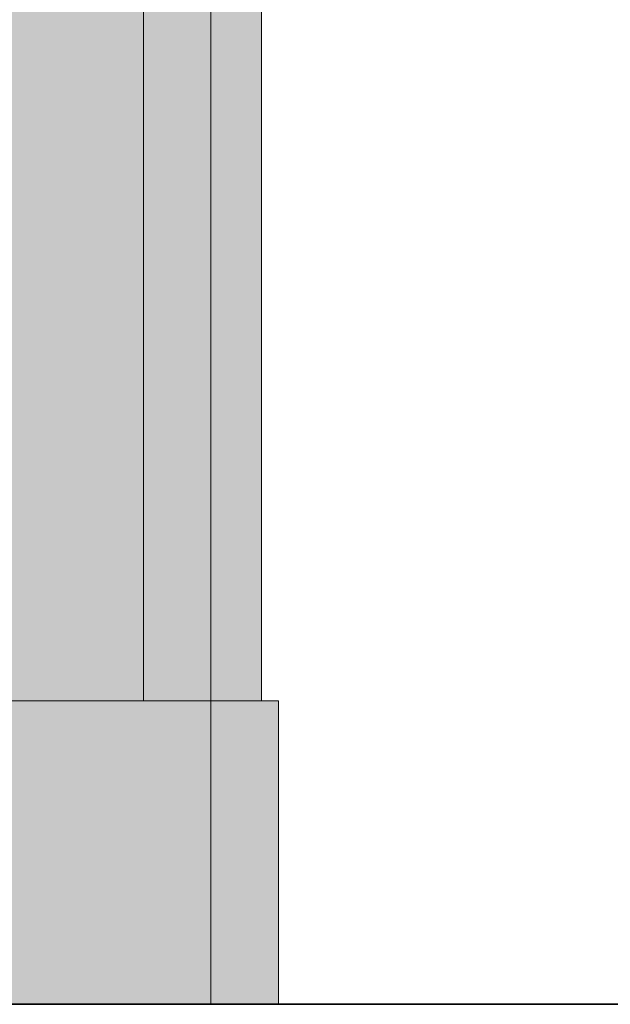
# Model space of a CAD drawing. Extents: x -132 to 668, y -61 to 533.
# Tile 93 of 256: x 74.881 to 75.231, y 441.635 to 442.219. Entities that reach past the tile are written whole.
import ezdxf

# ---------------------------------------------------------------- set-up
doc = ezdxf.new("R2010")
doc.units = 0
doc.layers.get('0').update_dxf_attribs({"lineweight": 5})
doc.layers.add('A_Aussenwand-A07AMLQU1N', color=3, linetype='Continuous', lineweight=35, true_color=0x00ff00)
doc.layers.add('A_Geschossdecke-A07AMLQV1N', color=7, linetype='Continuous', lineweight=35, true_color=0x008080)
doc.layers.add('TECE-Modul', color=7, linetype='Continuous', lineweight=5)
doc.layers.add('TECE-Modul-Shading', color=7, linetype='Continuous', lineweight=5)

# ---------------------------------------------------------------- blocks, each defined once
blk = doc.blocks.new('3D-Ansicht-A07AMLNC1N', base_point=(61.78343, 423.95307))
at = {"layer": 'TECE-Modul-Shading', "color": 7, "true_color": 0xfefefe}
for points in [[(74.96764, 449.58954), (74.96764, 441.8154), (74.96449, 449.5896), (74.95398, 442.83542)], [(74.95855, 449.58572), (74.95398, 446.71542), (74.96178, 449.58566), (74.96178, 441.8154)], [(74.96178, 449.52267), (74.96178, 441.8154), (74.95845, 449.52264), (74.95398, 446.71542)], [(74.96437, 449.51877), (74.95398, 442.83542), (74.96764, 449.5188), (74.96764, 441.8154)], [(74.96764, 447.58002), (74.96764, 441.8154), (74.96136, 447.58014), (74.95398, 442.83542)], [(74.95534, 447.57126), (74.95398, 446.71542), (74.96178, 447.57111), (74.96178, 441.8154)], [(74.96178, 447.42697), (74.96178, 441.8154), (74.95511, 447.42673), (74.95398, 446.71542)], [(74.96111, 447.41791), (74.95398, 442.83542), (74.96764, 447.41815), (74.96764, 441.8154)], [(74.96764, 446.79968), (74.96764, 441.8154), (74.96014, 446.79987), (74.95398, 442.83542)], [(74.95409, 446.79095), (74.95398, 446.71542), (74.96178, 446.79077), (74.96178, 441.8154)], [(74.95398, 441.8154), (74.96178, 441.8154), (74.95398, 446.71542)], [(74.95398, 441.8154), (74.95398, 446.71542), (74.96178, 441.8154)], [(74.95398, 441.8154), (74.96178, 441.8154), (74.95398, 446.71542)], [(74.95398, 441.8154), (74.95398, 446.71542), (74.96178, 441.8154)], [(74.95398, 441.8154), (74.96178, 441.8154), (74.95398, 446.71542)], [(74.96178, 441.8154), (74.95398, 441.8154), (74.95409, 446.64636), (74.95398, 446.64636)], [(74.96178, 446.64664), (74.96178, 441.8154), (74.95409, 446.64636)], [(74.95989, 446.63754), (74.95398, 442.83542), (74.96764, 446.63782), (74.96764, 441.8154)], [(74.95398, 441.8154), (74.95398, 442.83542), (74.96764, 441.8154)], [(74.95398, 441.8154), (74.96764, 441.8154), (74.95398, 442.83542)], [(74.95398, 441.8154), (74.95398, 442.83542), (74.96764, 441.8154)], [(74.95398, 441.8154), (74.96764, 441.8154), (74.95398, 442.83542)], [(74.95398, 441.8154), (74.95398, 442.83542), (74.96764, 441.8154)], [(74.95398, 441.8154), (74.96764, 441.8154), (74.95398, 442.83542)]]:
    blk.add_solid(points, dxfattribs=at)
at = {"layer": 'TECE-Modul-Shading', "color": 7, "true_color": 0xf9f9f9}
for points in [[(74.97805, 449.58914), (74.96764, 441.8154), (74.96764, 449.58954)], [(74.98077, 449.58902), (74.98077, 441.8154), (74.97805, 449.58914), (74.96764, 441.8154)], [(74.96178, 449.58566), (74.96178, 441.8154), (74.96333, 449.5856), (74.96928, 441.8154)], [(74.96333, 449.5856), (74.96928, 441.8154), (74.96928, 449.58539)], [(74.96928, 449.52298), (74.96928, 441.8154), (74.96768, 449.52292), (74.96178, 441.8154)], [(74.96768, 449.52292), (74.96178, 441.8154), (74.96178, 449.52267)], [(74.96764, 449.5188), (74.96764, 441.8154), (74.97044, 449.51892), (74.98077, 441.8154)], [(74.97044, 449.51892), (74.98077, 441.8154), (74.98077, 449.51935)], [(74.97536, 447.57935), (74.96764, 441.8154), (74.96764, 447.58002)], [(74.98077, 447.57889), (74.98077, 441.8154), (74.97536, 447.57935), (74.96764, 441.8154)], [(74.96178, 447.57111), (74.96178, 441.8154), (74.96487, 447.57083), (74.96928, 441.8154)], [(74.96487, 447.57083), (74.96928, 441.8154), (74.96928, 447.57047)], [(74.96928, 447.4277), (74.96928, 441.8154), (74.96608, 447.4274), (74.96178, 441.8154)], [(74.96608, 447.4274), (74.96178, 441.8154), (74.96178, 447.42697)], [(74.96764, 447.41815), (74.96764, 441.8154), (74.97326, 447.4187), (74.98077, 441.8154)], [(74.97326, 447.4187), (74.98077, 441.8154), (74.98077, 447.41943)], [(74.97431, 446.79913), (74.96764, 441.8154), (74.96764, 446.79968)], [(74.98077, 446.79858), (74.98077, 441.8154), (74.97431, 446.79913), (74.96764, 441.8154)], [(74.96178, 446.79077), (74.96178, 441.8154), (74.96548, 446.79047), (74.96928, 441.8154)], [(74.96548, 446.79047), (74.96928, 441.8154), (74.96928, 446.79016)], [(74.96928, 446.64737), (74.96928, 441.8154), (74.96548, 446.647), (74.96178, 441.8154)], [(74.96548, 446.647), (74.96178, 441.8154), (74.96178, 446.64664)], [(74.96764, 446.63782), (74.96764, 441.8154), (74.9743, 446.63849), (74.98077, 441.8154)], [(74.9743, 446.63849), (74.98077, 441.8154), (74.98077, 446.6391)]]:
    blk.add_solid(points, dxfattribs=at)
at = {"layer": 'TECE-Modul-Shading', "color": 7, "true_color": 0xefefef}
for points in [[(74.99036, 449.58835), (74.98077, 441.8154), (74.98077, 449.58902)], [(74.99287, 449.58817), (74.99287, 441.8154), (74.99036, 449.58835), (74.98077, 441.8154)], [(74.96928, 449.58539), (74.96928, 441.8154), (74.97072, 449.58527), (74.9762, 441.8154)], [(74.97072, 449.58527), (74.9762, 441.8154), (74.9762, 449.5849)], [(74.9762, 449.52347), (74.9762, 441.8154), (74.97472, 449.52338), (74.96928, 441.8154)], [(74.97472, 449.52338), (74.96928, 441.8154), (74.96928, 449.52298)], [(74.98077, 449.51935), (74.98077, 441.8154), (74.98335, 449.51953), (74.99287, 441.8154)], [(74.98335, 449.51953), (74.99287, 441.8154), (74.99287, 449.5202)], [(74.98788, 447.57779), (74.98077, 441.8154), (74.98077, 447.57889)], [(74.99287, 447.57703), (74.99287, 441.8154), (74.98788, 447.57779), (74.98077, 441.8154)], [(74.96928, 447.57047), (74.96928, 441.8154), (74.97214, 447.57004), (74.9762, 441.8154)], [(74.97214, 447.57004), (74.9762, 441.8154), (74.9762, 447.5694)], [(74.9762, 447.42886), (74.9762, 441.8154), (74.97324, 447.42838), (74.96928, 441.8154)], [(74.97324, 447.42838), (74.96928, 441.8154), (74.96928, 447.4277)], [(74.98077, 447.41943), (74.98077, 441.8154), (74.98595, 447.42032), (74.99287, 441.8154)], [(74.98595, 447.42032), (74.99287, 441.8154), (74.99287, 447.42148)], [(74.98692, 446.79764), (74.98077, 441.8154), (74.98077, 446.79858)], [(74.99287, 446.79672), (74.99287, 441.8154), (74.98692, 446.79764), (74.98077, 441.8154)], [(74.96928, 446.79016), (74.96928, 441.8154), (74.97269, 446.78961), (74.9762, 441.8154)], [(74.97269, 446.78961), (74.9762, 441.8154), (74.9762, 446.78909)], [(74.9762, 446.64853), (74.9762, 441.8154), (74.97269, 446.64795), (74.96928, 441.8154)], [(74.97269, 446.64795), (74.96928, 441.8154), (74.96928, 446.64737)], [(74.98077, 446.6391), (74.98077, 441.8154), (74.98691, 446.64014), (74.99287, 441.8154)], [(74.98691, 446.64014), (74.99287, 441.8154), (74.99287, 446.64114)]]:
    blk.add_solid(points, dxfattribs=at)
at = {"layer": 'TECE-Modul-Shading', "color": 254, "true_color": 0xe2e2e2}
for points in [[(75.00128, 449.58728), (74.99287, 441.8154), (74.99287, 449.58817)], [(74.9762, 449.5849), (74.9762, 441.8154), (74.97746, 449.58475), (74.98226, 441.8154)], [(74.97746, 449.58475), (74.98226, 441.8154), (74.98226, 449.58423)], [(75.00347, 449.58704), (75.00347, 441.8154), (75.00128, 449.58728), (74.99287, 441.8154)], [(74.98226, 449.52414), (74.98226, 441.8154), (74.98096, 449.52399), (74.9762, 441.8154)], [(74.98096, 449.52399), (74.9762, 441.8154), (74.9762, 449.52347)], [(74.99287, 449.5202), (74.99287, 441.8154), (74.99513, 449.52045), (75.00347, 441.8154)], [(74.99513, 449.52045), (75.00347, 441.8154), (75.00347, 449.52133)], [(74.9991, 447.57553), (74.99287, 441.8154), (74.99287, 447.57703)], [(75.00347, 447.57449), (75.00347, 441.8154), (74.9991, 447.57553), (74.99287, 441.8154)], [(74.9762, 447.5694), (74.9762, 441.8154), (74.97871, 447.56882), (74.98226, 441.8154)], [(74.97871, 447.56882), (74.98226, 441.8154), (74.98226, 447.56796)], [(74.98226, 447.43042), (74.98226, 441.8154), (74.97968, 447.42975), (74.9762, 441.8154)], [(74.97968, 447.42975), (74.9762, 441.8154), (74.9762, 447.42886)], [(74.99287, 447.42148), (74.99287, 441.8154), (74.99741, 447.42261), (75.00347, 441.8154)], [(74.99741, 447.42261), (75.00347, 441.8154), (75.00347, 447.42416)], [(74.99826, 446.79541), (74.99287, 441.8154), (74.99287, 446.79672)], [(75.00347, 446.79416), (75.00347, 441.8154), (74.99826, 446.79541), (74.99287, 441.8154)], [(74.9762, 446.78909), (74.9762, 441.8154), (74.97919, 446.78836), (74.98226, 441.8154)], [(74.97919, 446.78836), (74.98226, 441.8154), (74.98226, 446.78763)], [(74.98226, 446.65009), (74.98226, 441.8154), (74.97919, 446.64929), (74.9762, 441.8154)], [(74.97919, 446.64929), (74.9762, 441.8154), (74.9762, 446.64853)], [(74.99287, 446.64114), (74.99287, 441.8154), (74.99825, 446.64252), (75.00347, 441.8154)], [(74.99825, 446.64252), (75.00347, 441.8154), (75.00347, 446.64383)]]:
    blk.add_solid(points, dxfattribs=at)
at = {"layer": 'TECE-Modul-Shading', "color": 254, "true_color": 0xd0d0d0}
for points in [[(74.98226, 449.58423), (74.98226, 441.8154), (74.98329, 449.58408), (74.98724, 441.8154)], [(74.98329, 449.58408), (74.98724, 441.8154), (74.98724, 449.58344)], [(75.01038, 449.58591), (75.00347, 441.8154), (75.00347, 449.58704)], [(75.01218, 449.58563), (75.01218, 441.8154), (75.01038, 449.58591), (75.00347, 441.8154)], [(74.98724, 449.52493), (74.98724, 441.8154), (74.98618, 449.52475), (74.98226, 441.8154)], [(74.98618, 449.52475), (74.98226, 441.8154), (74.98226, 449.52414)], [(75.00347, 449.52133), (75.00347, 441.8154), (75.00533, 449.52164), (75.01218, 441.8154)], [(75.00533, 449.52164), (75.01218, 441.8154), (75.01218, 449.52274)], [(75.00859, 447.57263), (75.00347, 441.8154), (75.00347, 447.57449)], [(74.98226, 447.56796), (74.98226, 441.8154), (74.98431, 447.5672), (74.98724, 441.8154)], [(75.01218, 447.57135), (75.01218, 441.8154), (75.00859, 447.57263), (75.00347, 441.8154)], [(74.98431, 447.5672), (74.98724, 441.8154), (74.98724, 447.56616)], [(74.98724, 447.43225), (74.98724, 441.8154), (74.98512, 447.43146), (74.98226, 441.8154)], [(74.98512, 447.43146), (74.98226, 441.8154), (74.98226, 447.43042)], [(75.00347, 447.42416), (75.00347, 441.8154), (75.00719, 447.42557), (75.01218, 441.8154)], [(75.00719, 447.42557), (75.01218, 441.8154), (75.01218, 447.42743)], [(75.0079, 446.79257), (75.00347, 441.8154), (75.00347, 446.79416)], [(75.01218, 446.79102), (75.01218, 441.8154), (75.0079, 446.79257), (75.00347, 441.8154)], [(74.98226, 446.78763), (74.98226, 441.8154), (74.98471, 446.78674), (74.98724, 441.8154)], [(74.98471, 446.78674), (74.98724, 441.8154), (74.98724, 446.78583)], [(74.98724, 446.65195), (74.98724, 441.8154), (74.98472, 446.651), (74.98226, 441.8154)], [(74.98472, 446.651), (74.98226, 441.8154), (74.98226, 446.65009)], [(75.00347, 446.64383), (75.00347, 441.8154), (75.00789, 446.64548), (75.01218, 441.8154)], [(75.00789, 446.64548), (75.01218, 441.8154), (75.01218, 446.64709)]]:
    blk.add_solid(points, dxfattribs=at)
at = {"layer": 'TECE-Modul-Shading', "color": 9, "true_color": 0xbbbbbb}
for points in [[(74.98724, 449.58344), (74.98724, 441.8154), (74.988, 449.58325), (74.99093, 441.8154)], [(74.988, 449.58325), (74.99093, 441.8154), (74.99093, 449.58252)], [(75.01731, 449.58438), (75.01218, 441.8154), (75.01218, 449.58563)], [(75.01865, 449.58405), (75.01865, 441.8154), (75.01731, 449.58438), (75.01218, 441.8154)], [(74.99093, 449.52585), (74.99093, 441.8154), (74.99014, 449.52563), (74.98724, 441.8154)], [(74.99014, 449.52563), (74.98724, 441.8154), (74.98724, 449.52493)], [(75.01356, 449.52307), (75.01865, 441.8154), (75.01865, 449.52432)], [(75.01218, 449.52274), (75.01218, 441.8154), (75.01356, 449.52307), (75.01865, 441.8154)], [(75.01598, 447.56924), (75.01218, 441.8154), (75.01218, 447.57135)], [(75.01865, 447.56775), (75.01865, 441.8154), (75.01598, 447.56924), (75.01218, 441.8154)], [(74.98724, 447.56616), (74.98724, 441.8154), (74.98876, 447.56531), (74.99093, 441.8154)], [(74.98876, 447.56531), (74.99093, 441.8154), (74.99093, 447.56409)], [(74.99093, 447.43439), (74.99093, 441.8154), (74.98936, 447.43347), (74.98724, 441.8154)], [(74.98936, 447.43347), (74.98724, 441.8154), (74.98724, 447.43225)], [(75.01218, 447.42743), (75.01218, 441.8154), (75.01495, 447.42899), (75.01865, 441.8154)], [(75.01495, 447.42899), (75.01865, 441.8154), (75.01865, 447.43112)], [(74.98724, 446.78583), (74.98724, 441.8154), (74.98906, 446.78482), (74.99093, 441.8154)], [(75.01546, 446.78922), (75.01218, 441.8154), (75.01218, 446.79102)], [(75.01865, 446.78741), (75.01865, 441.8154), (75.01546, 446.78922), (75.01218, 441.8154)], [(74.98906, 446.78482), (74.99093, 441.8154), (74.99093, 446.78378)], [(74.99093, 446.65405), (74.99093, 441.8154), (74.98906, 446.65298), (74.98724, 441.8154)], [(74.98906, 446.65298), (74.98724, 441.8154), (74.98724, 446.65195)], [(75.01218, 446.64709), (75.01218, 441.8154), (75.01546, 446.64896), (75.01865, 441.8154)], [(75.01546, 446.64896), (75.01865, 441.8154), (75.01865, 446.65079)]]:
    blk.add_solid(points, dxfattribs=at)
at = {"layer": 'TECE-Modul-Shading', "color": 253, "true_color": 0xa4a4a4}
for points in [[(74.99093, 449.58252), (74.99093, 441.8154), (74.9914, 449.58234), (74.99321, 441.8154)], [(74.9914, 449.58234), (74.99321, 441.8154), (74.99321, 449.58154)], [(75.0218, 449.58267), (75.01865, 441.8154), (75.01865, 449.58405)], [(75.02263, 449.58231), (75.02263, 441.8154), (75.0218, 449.58267), (75.01865, 441.8154)], [(74.99321, 449.52682), (74.99321, 441.8154), (74.99272, 449.52661), (74.99093, 441.8154)], [(74.99272, 449.52661), (74.99093, 441.8154), (74.99093, 449.52585)], [(75.01865, 449.52432), (75.01865, 441.8154), (75.0195, 449.52469), (75.02263, 441.8154)], [(75.0195, 449.52469), (75.02263, 441.8154), (75.02263, 449.52606)], [(74.99093, 447.56409), (74.99093, 441.8154), (74.99187, 447.56317), (74.99321, 441.8154)], [(74.99187, 447.56317), (74.99321, 441.8154), (74.99321, 447.56186)], [(75.02099, 447.56543), (75.01865, 441.8154), (75.01865, 447.56775)], [(75.02263, 447.56381), (75.02263, 441.8154), (75.02099, 447.56543), (75.01865, 441.8154)], [(74.99321, 447.43665), (74.99321, 441.8154), (74.99224, 447.43567), (74.99093, 441.8154)], [(74.99224, 447.43567), (74.99093, 441.8154), (74.99093, 447.43439)], [(75.02035, 447.4328), (75.02263, 441.8154), (75.02263, 447.43509)], [(75.01865, 447.43112), (75.01865, 441.8154), (75.02035, 447.4328), (75.02263, 441.8154)], [(75.02067, 446.78543), (75.01865, 441.8154), (75.01865, 446.78741)], [(74.99093, 446.78378), (74.99093, 441.8154), (74.99206, 446.78268), (74.99321, 441.8154)], [(74.99206, 446.78268), (74.99321, 441.8154), (74.99321, 446.78152)], [(75.02263, 446.78351), (75.02263, 441.8154), (75.02067, 446.78543), (75.01865, 441.8154)], [(74.99321, 446.65634), (74.99321, 441.8154), (74.99206, 446.65518), (74.99093, 441.8154)], [(74.99206, 446.65518), (74.99093, 441.8154), (74.99093, 446.65405)], [(75.01865, 446.65079), (75.01865, 441.8154), (75.02067, 446.6528), (75.02263, 441.8154)], [(75.02067, 446.6528), (75.02263, 441.8154), (75.02263, 446.65475)]]:
    blk.add_solid(points, dxfattribs=at)
at = {"layer": 'TECE-Modul-Shading', "color": 252, "true_color": 0x8b8b8b}
for points in [[(75.02294, 449.58188), (75.02398, 442.83542), (75.02263, 449.58231), (75.02263, 441.8154)], [(74.99321, 449.58154), (74.99321, 441.8154), (74.99353, 449.58112), (74.99398, 446.71542)], [(74.99354, 449.52725), (74.99398, 446.71542), (74.99321, 449.52682), (74.99321, 441.8154)], [(75.02263, 449.52606), (75.02263, 441.8154), (75.02295, 449.52649), (75.02398, 442.83542)], [(75.02325, 447.56192), (75.02398, 442.83542), (75.02263, 447.56381), (75.02263, 441.8154)], [(74.99321, 447.56186), (74.99321, 441.8154), (74.99384, 447.55991), (74.99398, 446.71542)], [(74.99387, 447.43866), (74.99398, 446.71542), (74.99321, 447.43665), (74.99321, 441.8154)], [(75.02263, 447.43509), (75.02263, 441.8154), (75.02327, 447.43704), (75.02398, 442.83542)], [(74.99321, 446.78152), (74.99321, 441.8154), (74.99397, 446.77921), (74.99398, 446.71542)], [(75.02338, 446.78125), (75.02398, 442.83542), (75.02263, 446.78351), (75.02263, 441.8154)], [(74.99398, 441.8154), (74.99398, 446.71542), (74.99321, 441.8154)], [(74.99398, 441.8154), (74.99321, 441.8154), (74.99398, 446.71542)], [(74.99398, 441.8154), (74.99398, 446.71542), (74.99321, 441.8154)], [(74.99398, 441.8154), (74.99321, 441.8154), (74.99398, 446.71542)], [(74.99398, 441.8154), (74.99398, 446.71542), (74.99321, 441.8154)], [(74.99398, 446.65869), (74.99398, 441.8154), (74.99397, 446.65866), (74.99321, 441.8154)], [(74.99397, 446.65866), (74.99321, 441.8154), (74.99321, 446.65634)], [(75.02263, 446.65475), (75.02263, 441.8154), (75.02339, 446.6571), (75.02398, 442.83542)], [(75.02398, 441.8154), (75.02263, 441.8154), (75.02398, 442.83542)], [(75.02398, 441.8154), (75.02398, 442.83542), (75.02263, 441.8154)], [(75.02398, 441.8154), (75.02263, 441.8154), (75.02398, 442.83542)], [(75.02398, 441.8154), (75.02398, 442.83542), (75.02263, 441.8154)], [(75.02398, 441.8154), (75.02263, 441.8154), (75.02398, 442.83542)], [(75.02398, 441.8154), (75.02398, 442.83542), (75.02263, 441.8154)]]:
    blk.add_solid(points, dxfattribs=at)
at = {"layer": 'TECE-Modul-Shading', "color": 7, "true_color": 0xffffff}
for points in [[(74.35398, 441.8154), (74.95398, 446.71542), (74.35398, 446.71542)], [(74.95398, 441.8154), (74.95398, 446.71542), (74.35398, 441.8154)], [(74.35398, 441.8154), (74.35398, 446.71542), (74.95398, 441.8154)], [(74.95398, 441.8154), (74.35398, 446.71542), (74.95398, 446.71542)], [(74.35398, 441.8154), (74.95398, 446.71542), (74.35398, 446.71542)], [(74.95398, 441.8154), (74.95398, 446.71542), (74.35398, 441.8154)], [(74.95398, 441.8154), (74.74398, 442.83542), (74.95398, 446.71542)], [(74.74398, 442.83542), (74.95398, 441.8154), (74.95398, 446.71542)], [(74.95398, 446.64636), (74.95398, 441.8154), (74.95024, 446.64633), (74.74398, 442.83542)], [(74.35398, 441.8154), (74.35398, 442.83542), (74.95398, 441.8154)], [(74.95398, 441.8154), (74.35398, 442.83542), (74.95398, 442.83542)], [(74.95398, 441.8154), (74.95398, 442.83542), (74.35398, 441.8154)], [(74.35398, 441.8154), (74.95398, 442.83542), (74.35398, 442.83542)], [(74.35398, 441.8154), (74.35398, 442.83542), (74.95398, 441.8154)], [(74.95398, 441.8154), (74.35398, 442.83542), (74.95398, 442.83542)], [(74.74398, 441.8154), (74.74398, 442.83542), (74.95398, 441.8154)], [(74.74398, 441.8154), (74.95398, 442.83542), (74.74398, 442.83542)], [(74.95398, 441.8154), (74.95398, 442.83542), (74.74398, 441.8154)], [(74.74398, 441.8154), (74.74398, 442.83542), (74.95398, 441.8154)], [(74.95398, 441.8154), (74.74398, 442.83542), (74.95398, 442.83542)], [(74.74398, 441.8154), (74.95398, 441.8154), (74.74398, 442.83542)], [(74.74398, 441.8154), (74.74398, 442.83542), (74.95398, 441.8154)], [(74.74398, 441.8154), (74.95398, 442.83542), (74.74398, 442.83542)], [(74.95398, 441.8154), (74.95398, 442.83542), (74.74398, 441.8154)], [(74.31398, 441.8154), (74.99398, 441.7254), (74.31398, 441.7254)], [(74.99398, 441.8154), (74.99398, 441.7254), (74.31398, 441.8154)], [(74.99398, 441.8154), (74.31398, 441.7254), (74.99398, 441.7254)], [(74.31398, 441.8154), (74.31398, 441.7254), (74.99398, 441.8154)], [(74.99398, 441.8154), (74.99398, 441.7254), (74.31398, 441.8154)], [(74.31398, 441.8154), (74.99398, 441.7254), (74.31398, 441.7254)], [(74.99398, 441.8154), (74.31398, 441.7254), (74.99398, 441.7254)], [(74.31398, 441.8154), (74.31398, 441.7254), (74.99398, 441.8154)], [(74.31398, 441.8154), (74.99398, 441.7254), (74.31398, 441.7254)], [(74.99398, 441.8154), (74.99398, 441.7254), (74.31398, 441.8154)], [(74.31398, 441.8154), (74.31398, 441.7254), (74.99398, 441.8154)], [(74.99398, 441.8154), (74.31398, 441.7254), (74.99398, 441.7254)], [(74.31398, 441.7254), (74.99398, 441.63541), (74.31398, 441.63541)], [(74.99398, 441.7254), (74.99398, 441.63541), (74.31398, 441.7254)], [(74.99398, 441.7254), (74.31398, 441.63541), (74.99398, 441.63541)], [(74.31398, 441.7254), (74.31398, 441.63541), (74.99398, 441.7254)], [(74.99398, 441.7254), (74.99398, 441.63541), (74.31398, 441.7254)], [(74.31398, 441.7254), (74.99398, 441.63541), (74.31398, 441.63541)], [(74.99398, 441.7254), (74.31398, 441.63541), (74.99398, 441.63541)], [(74.31398, 441.7254), (74.31398, 441.63541), (74.99398, 441.7254)], [(74.31398, 441.7254), (74.99398, 441.63541), (74.31398, 441.63541)], [(74.99398, 441.7254), (74.99398, 441.63541), (74.31398, 441.7254)], [(74.31398, 441.7254), (74.31398, 441.63541), (74.99398, 441.7254)], [(74.99398, 441.7254), (74.31398, 441.63541), (74.99398, 441.63541)]]:
    blk.add_solid(points, dxfattribs=at)
at = {"layer": 'TECE-Modul-Shading', "color": 7, "true_color": 0xfdfdfd}
for points in [[(74.99398, 441.7254), (75.00433, 441.8154), (75.00433, 441.63541)], [(74.99398, 441.8154), (75.00433, 441.8154), (74.99398, 441.7254)], [(75.00433, 441.8154), (74.99398, 441.7254), (75.00433, 441.63541)], [(74.99398, 441.8154), (74.99398, 441.7254), (75.00433, 441.8154)], [(74.99398, 441.7254), (75.00433, 441.8154), (75.00433, 441.63541)], [(74.99398, 441.8154), (75.00433, 441.8154), (74.99398, 441.7254)], [(75.00433, 441.8154), (74.99398, 441.7254), (75.00433, 441.63541)], [(74.99398, 441.8154), (74.99398, 441.7254), (75.00433, 441.8154)], [(74.99398, 441.7254), (75.00433, 441.8154), (75.00433, 441.63541)], [(74.99398, 441.8154), (75.00433, 441.8154), (74.99398, 441.7254)], [(75.00433, 441.8154), (74.99398, 441.7254), (75.00433, 441.63541)], [(74.99398, 441.8154), (74.99398, 441.7254), (75.00433, 441.8154)], [(74.99398, 441.7254), (75.00433, 441.63541), (74.99398, 441.63541)], [(74.99398, 441.7254), (74.99398, 441.63541), (75.00433, 441.63541)], [(74.99398, 441.7254), (75.00433, 441.63541), (74.99398, 441.63541)], [(74.99398, 441.7254), (74.99398, 441.63541), (75.00433, 441.63541)], [(74.99398, 441.7254), (75.00433, 441.63541), (74.99398, 441.63541)], [(74.99398, 441.7254), (74.99398, 441.63541), (75.00433, 441.63541)]]:
    blk.add_solid(points, dxfattribs=at)
at = {"layer": 'TECE-Modul-Shading', "color": 7, "true_color": 0xf5f5f5}
for points in [[(75.00433, 441.63541), (75.01398, 441.8154), (75.01398, 441.63541)], [(75.00433, 441.8154), (75.01398, 441.8154), (75.00433, 441.63541)], [(75.01398, 441.63541), (75.00433, 441.8154), (75.00433, 441.63541)], [(75.01398, 441.8154), (75.00433, 441.8154), (75.01398, 441.63541)], [(75.00433, 441.63541), (75.01398, 441.8154), (75.01398, 441.63541)], [(75.00433, 441.8154), (75.01398, 441.8154), (75.00433, 441.63541)], [(75.01398, 441.63541), (75.00433, 441.8154), (75.00433, 441.63541)], [(75.01398, 441.8154), (75.00433, 441.8154), (75.01398, 441.63541)], [(75.00433, 441.63541), (75.01398, 441.8154), (75.01398, 441.63541)], [(75.00433, 441.8154), (75.01398, 441.8154), (75.00433, 441.63541)], [(75.01398, 441.63541), (75.00433, 441.8154), (75.00433, 441.63541)], [(75.01398, 441.8154), (75.00433, 441.8154), (75.01398, 441.63541)]]:
    blk.add_solid(points, dxfattribs=at)
at = {"layer": 'TECE-Modul-Shading', "color": 254, "true_color": 0xe4e4e4}
for points in [[(75.01398, 441.63541), (75.02226, 441.8154), (75.02226, 441.63541)], [(75.01398, 441.8154), (75.02226, 441.8154), (75.01398, 441.63541)], [(75.02226, 441.63541), (75.01398, 441.8154), (75.01398, 441.63541)], [(75.02226, 441.8154), (75.01398, 441.8154), (75.02226, 441.63541)], [(75.01398, 441.63541), (75.02226, 441.8154), (75.02226, 441.63541)], [(75.01398, 441.8154), (75.02226, 441.8154), (75.01398, 441.63541)], [(75.02226, 441.63541), (75.01398, 441.8154), (75.01398, 441.63541)], [(75.02226, 441.8154), (75.01398, 441.8154), (75.02226, 441.63541)], [(75.01398, 441.63541), (75.02226, 441.8154), (75.02226, 441.63541)], [(75.01398, 441.8154), (75.02226, 441.8154), (75.01398, 441.63541)], [(75.02226, 441.63541), (75.01398, 441.8154), (75.01398, 441.63541)], [(75.02226, 441.8154), (75.01398, 441.8154), (75.02226, 441.63541)]]:
    blk.add_solid(points, dxfattribs=at)
at = {"layer": 'TECE-Modul-Shading', "color": 254, "true_color": 0xcdcdcd}
for points in [[(75.02226, 441.63541), (75.02862, 441.8154), (75.02862, 441.63541)], [(75.02226, 441.8154), (75.02862, 441.8154), (75.02226, 441.63541)], [(75.02862, 441.63541), (75.02226, 441.8154), (75.02226, 441.63541)], [(75.02862, 441.8154), (75.02226, 441.8154), (75.02862, 441.63541)], [(75.02226, 441.63541), (75.02862, 441.8154), (75.02862, 441.63541)], [(75.02226, 441.8154), (75.02862, 441.8154), (75.02226, 441.63541)], [(75.02862, 441.63541), (75.02226, 441.8154), (75.02226, 441.63541)], [(75.02862, 441.8154), (75.02226, 441.8154), (75.02862, 441.63541)], [(75.02226, 441.63541), (75.02862, 441.8154), (75.02862, 441.63541)], [(75.02226, 441.8154), (75.02862, 441.8154), (75.02226, 441.63541)], [(75.02862, 441.63541), (75.02226, 441.8154), (75.02226, 441.63541)], [(75.02862, 441.8154), (75.02226, 441.8154), (75.02862, 441.63541)]]:
    blk.add_solid(points, dxfattribs=at)
at = {"layer": 'TECE-Modul-Shading', "color": 253, "true_color": 0xb0b0b0}
for points in [[(75.02862, 441.63541), (75.03262, 441.8154), (75.03262, 441.63541)], [(75.02862, 441.8154), (75.03262, 441.8154), (75.02862, 441.63541)], [(75.03262, 441.63541), (75.02862, 441.8154), (75.02862, 441.63541)], [(75.03262, 441.8154), (75.02862, 441.8154), (75.03262, 441.63541)], [(75.02862, 441.63541), (75.03262, 441.8154), (75.03262, 441.63541)], [(75.02862, 441.8154), (75.03262, 441.8154), (75.02862, 441.63541)], [(75.03262, 441.63541), (75.02862, 441.8154), (75.02862, 441.63541)], [(75.03262, 441.8154), (75.02862, 441.8154), (75.03262, 441.63541)], [(75.02862, 441.63541), (75.03262, 441.8154), (75.03262, 441.63541)], [(75.02862, 441.8154), (75.03262, 441.8154), (75.02862, 441.63541)], [(75.03262, 441.63541), (75.02862, 441.8154), (75.02862, 441.63541)], [(75.03262, 441.8154), (75.02862, 441.8154), (75.03262, 441.63541)]]:
    blk.add_solid(points, dxfattribs=at)
at = {"layer": 'TECE-Modul-Shading', "color": 252, "true_color": 0x909090}
for points in [[(75.03262, 441.8154), (75.03397, 441.7254), (75.03262, 441.63541)], [(75.03397, 441.8154), (75.03397, 441.7254), (75.03262, 441.8154)], [(75.03397, 441.7254), (75.03262, 441.8154), (75.03262, 441.63541)], [(75.03397, 441.8154), (75.03262, 441.8154), (75.03397, 441.7254)], [(75.03262, 441.8154), (75.03397, 441.7254), (75.03262, 441.63541)], [(75.03397, 441.8154), (75.03397, 441.7254), (75.03262, 441.8154)], [(75.03397, 441.7254), (75.03262, 441.8154), (75.03262, 441.63541)], [(75.03397, 441.8154), (75.03262, 441.8154), (75.03397, 441.7254)], [(75.03262, 441.8154), (75.03397, 441.7254), (75.03262, 441.63541)], [(75.03397, 441.8154), (75.03397, 441.7254), (75.03262, 441.8154)], [(75.03397, 441.7254), (75.03262, 441.8154), (75.03262, 441.63541)], [(75.03397, 441.8154), (75.03262, 441.8154), (75.03397, 441.7254)], [(75.03397, 441.7254), (75.03397, 441.63541), (75.03262, 441.63541)], [(75.03397, 441.7254), (75.03262, 441.63541), (75.03397, 441.63541)], [(75.03397, 441.7254), (75.03397, 441.63541), (75.03262, 441.63541)], [(75.03397, 441.7254), (75.03262, 441.63541), (75.03397, 441.63541)], [(75.03397, 441.7254), (75.03397, 441.63541), (75.03262, 441.63541)], [(75.03397, 441.7254), (75.03262, 441.63541), (75.03397, 441.63541)]]:
    blk.add_solid(points, dxfattribs=at)
blk = doc.blocks.new('Referenz-A07AMLRO1N', base_point=(61.78343, 423.95306))
at = {"layer": 'A_Aussenwand-A07AMLQU1N', "color": 0, "linetype": 'ByBlock', "ltscale": 0.35}
for p in [(120.87908, 441.63541), (120.88128, 441.63541)]:
    blk.add_line(p, (61.78343, 441.63541), dxfattribs=at)
at = {"layer": 'A_Geschossdecke-A07AMLQV1N', "color": 0, "linetype": 'ByBlock', "ltscale": 0.35}
for q in [(120.87908, 441.63541), (120.88909, 441.63541)]:
    blk.add_line((61.78343, 441.63541), q, dxfattribs=at)
blk = doc.blocks.new('3D-Objekt-A07AMLRS1N', base_point=(73.90398, 441.63541))
at = {"color": 0, "linetype": 'ByBlock', "lineweight": -2, "ltscale": 0.13}
for p, q in [((74.95398, 446.71541), (74.95398, 441.81541)), ((74.95398, 446.71541), (74.95398, 441.81541)), ((74.95398, 446.71541), (74.95398, 441.81541)), ((74.95398, 446.71541), (74.95398, 441.81541)), ((74.99398, 441.81541), (74.99398, 446.71541)), ((74.99398, 441.81541), (74.99398, 446.71541)), ((74.99398, 446.71541), (74.99398, 441.81541)), ((74.99398, 446.71541), (74.99398, 441.81541)), ((74.95398, 442.83541), (74.95398, 441.81541)), ((74.95398, 442.83541), (74.95398, 441.81541)), ((74.95398, 441.81541), (74.95398, 442.83541)), ((74.95398, 441.81541), (74.95398, 442.83541)), ((75.02398, 441.81541), (75.02398, 442.83541)), ((75.02398, 441.81541), (75.02398, 442.83541)), ((75.02398, 442.83541), (75.02398, 441.81541)), ((75.02398, 442.83541), (75.02398, 441.81541)), ((74.99398, 441.81541), (74.31398, 441.81541)), ((74.99398, 441.81541), (74.31398, 441.81541)), ((74.99398, 441.81541), (74.31398, 441.81541)), ((74.99398, 441.81541), (74.31398, 441.81541)), ((74.35398, 441.81541), (74.95398, 441.81541)), ((74.35398, 441.81541), (74.95398, 441.81541)), ((74.35398, 441.81541), (74.95398, 441.81541)), ((74.35398, 441.81541), (74.95398, 441.81541)), ((74.74398, 441.81541), (74.95398, 441.81541)), ((74.74398, 441.81541), (74.95398, 441.81541)), ((74.74398, 441.81541), (74.95398, 441.81541)), ((74.74398, 441.81541), (74.95398, 441.81541)), ((74.95398, 441.81541), (74.96763, 441.81541)), ((74.95398, 441.81541), (74.96178, 441.81541)), ((74.95398, 441.81541), (74.96763, 441.81541)), ((74.95398, 441.81541), (74.96178, 441.81541)), ((74.95398, 441.81541), (74.96763, 441.81541)), ((74.95398, 441.81541), (74.96178, 441.81541)), ((74.95398, 441.81541), (74.96763, 441.81541)), ((74.95398, 441.81541), (74.96178, 441.81541)), ((74.96178, 441.81541), (74.96928, 441.81541)), ((74.96178, 441.81541), (74.96928, 441.81541)), ((74.96178, 441.81541), (74.96928, 441.81541)), ((74.96178, 441.81541), (74.96928, 441.81541)), ((74.96763, 441.81541), (74.98077, 441.81541)), ((74.96763, 441.81541), (74.98077, 441.81541)), ((74.96763, 441.81541), (74.98077, 441.81541)), ((74.96763, 441.81541), (74.98077, 441.81541)), ((74.96928, 441.81541), (74.9762, 441.81541)), ((74.96928, 441.81541), (74.9762, 441.81541)), ((74.96928, 441.81541), (74.9762, 441.81541)), ((74.96928, 441.81541), (74.9762, 441.81541)), ((74.9762, 441.81541), (74.98226, 441.81541)), ((74.9762, 441.81541), (74.98226, 441.81541)), ((74.9762, 441.81541), (74.98226, 441.81541)), ((74.9762, 441.81541), (74.98226, 441.81541)), ((74.98077, 441.81541), (74.99287, 441.81541)), ((74.98077, 441.81541), (74.99287, 441.81541)), ((74.98077, 441.81541), (74.99287, 441.81541)), ((74.98077, 441.81541), (74.99287, 441.81541)), ((74.98226, 441.81541), (74.98724, 441.81541)), ((74.98226, 441.81541), (74.98724, 441.81541)), ((74.98226, 441.81541), (74.98724, 441.81541)), ((74.98226, 441.81541), (74.98724, 441.81541)), ((74.98724, 441.81541), (74.99093, 441.81541)), ((74.98724, 441.81541), (74.99093, 441.81541)), ((74.98724, 441.81541), (74.99093, 441.81541)), ((74.98724, 441.81541), (74.99093, 441.81541)), ((74.99093, 441.81541), (74.99321, 441.81541)), ((74.99093, 441.81541), (74.99321, 441.81541)), ((74.99093, 441.81541), (74.99321, 441.81541)), ((74.99093, 441.81541), (74.99321, 441.81541)), ((74.99287, 441.81541), (75.00347, 441.81541)), ((74.99287, 441.81541), (75.00347, 441.81541)), ((74.99287, 441.81541), (75.00347, 441.81541)), ((74.99287, 441.81541), (75.00347, 441.81541)), ((74.99321, 441.81541), (74.99398, 441.81541)), ((74.99321, 441.81541), (74.99398, 441.81541)), ((74.99321, 441.81541), (74.99398, 441.81541)), ((74.99321, 441.81541), (74.99398, 441.81541)), ((75.00433, 441.81541), (74.99398, 441.81541)), ((74.99398, 441.81541), (74.99398, 441.72541)), ((75.00433, 441.81541), (74.99398, 441.81541)), ((74.99398, 441.81541), (74.99398, 441.72541)), ((75.00433, 441.81541), (74.99398, 441.81541)), ((74.99398, 441.81541), (74.99398, 441.81541)), ((74.99398, 441.72541), (74.99398, 441.81541)), ((75.00433, 441.81541), (74.99398, 441.81541)), ((74.99398, 441.81541), (74.99398, 441.81541)), ((74.99398, 441.72541), (74.99398, 441.81541)), ((75.00347, 441.81541), (75.01218, 441.81541)), ((75.00347, 441.81541), (75.01218, 441.81541)), ((75.00347, 441.81541), (75.01218, 441.81541)), ((75.00347, 441.81541), (75.01218, 441.81541)), ((75.01398, 441.81541), (75.00433, 441.81541)), ((75.01398, 441.81541), (75.00433, 441.81541)), ((75.01398, 441.81541), (75.00433, 441.81541)), ((75.01398, 441.81541), (75.00433, 441.81541)), ((75.01218, 441.81541), (75.01865, 441.81541)), ((75.01218, 441.81541), (75.01865, 441.81541)), ((75.01218, 441.81541), (75.01865, 441.81541)), ((75.01218, 441.81541), (75.01865, 441.81541)), ((75.02226, 441.81541), (75.01398, 441.81541)), ((75.02226, 441.81541), (75.01398, 441.81541)), ((75.02226, 441.81541), (75.01398, 441.81541)), ((75.02226, 441.81541), (75.01398, 441.81541)), ((75.01865, 441.81541), (75.02263, 441.81541)), ((75.01865, 441.81541), (75.02263, 441.81541)), ((75.01865, 441.81541), (75.02263, 441.81541)), ((75.01865, 441.81541), (75.02263, 441.81541)), ((75.02862, 441.81541), (75.02226, 441.81541)), ((75.02862, 441.81541), (75.02226, 441.81541)), ((75.02862, 441.81541), (75.02226, 441.81541)), ((75.02862, 441.81541), (75.02226, 441.81541)), ((75.02263, 441.81541), (75.02398, 441.81541)), ((75.02263, 441.81541), (75.02398, 441.81541)), ((75.02263, 441.81541), (75.02398, 441.81541)), ((75.02263, 441.81541), (75.02398, 441.81541)), ((75.02398, 441.81541), (75.02398, 441.81541)), ((75.02398, 441.81541), (75.02398, 441.81541)), ((75.03261, 441.81541), (75.02862, 441.81541)), ((75.03261, 441.81541), (75.02862, 441.81541)), ((75.03261, 441.81541), (75.02862, 441.81541)), ((75.03261, 441.81541), (75.02862, 441.81541)), ((75.03398, 441.81541), (75.03261, 441.81541)), ((75.03398, 441.81541), (75.03261, 441.81541)), ((75.03398, 441.81541), (75.03261, 441.81541)), ((75.03398, 441.81541), (75.03261, 441.81541)), ((75.03398, 441.72541), (75.03398, 441.81541)), ((75.03398, 441.72541), (75.03398, 441.81541)), ((75.03398, 441.81541), (75.03398, 441.81541)), ((75.03398, 441.81541), (75.03398, 441.72541)), ((75.03398, 441.81541), (75.03398, 441.81541)), ((75.03398, 441.81541), (75.03398, 441.72541)), ((74.99398, 441.72541), (74.99398, 441.63541)), ((74.99398, 441.72541), (74.99398, 441.63541)), ((74.99398, 441.63541), (74.99398, 441.72541)), ((74.99398, 441.63541), (74.99398, 441.72541)), ((75.03398, 441.63541), (75.03398, 441.72541)), ((75.03398, 441.63541), (75.03398, 441.72541)), ((75.03398, 441.72541), (75.03398, 441.63541)), ((75.03398, 441.72541), (75.03398, 441.63541)), ((74.31398, 441.63541), (74.99398, 441.63541)), ((74.31398, 441.63541), (74.99398, 441.63541)), ((74.31398, 441.63541), (74.99398, 441.63541)), ((74.31398, 441.63541), (74.99398, 441.63541)), ((74.99398, 441.63541), (75.00433, 441.63541)), ((74.99398, 441.63541), (75.00433, 441.63541)), ((74.99398, 441.63541), (75.00433, 441.63541)), ((74.99398, 441.63541), (75.00433, 441.63541)), ((75.00433, 441.63541), (75.01398, 441.63541)), ((75.00433, 441.63541), (75.01398, 441.63541)), ((75.00433, 441.63541), (75.01398, 441.63541)), ((75.00433, 441.63541), (75.01398, 441.63541)), ((75.01398, 441.63541), (75.02226, 441.63541)), ((75.01398, 441.63541), (75.02226, 441.63541)), ((75.01398, 441.63541), (75.02226, 441.63541)), ((75.01398, 441.63541), (75.02226, 441.63541)), ((75.02226, 441.63541), (75.02862, 441.63541)), ((75.02226, 441.63541), (75.02862, 441.63541)), ((75.02226, 441.63541), (75.02862, 441.63541)), ((75.02226, 441.63541), (75.02862, 441.63541)), ((75.02862, 441.63541), (75.03261, 441.63541)), ((75.02862, 441.63541), (75.03261, 441.63541)), ((75.02862, 441.63541), (75.03261, 441.63541)), ((75.02862, 441.63541), (75.03261, 441.63541)), ((75.03261, 441.63541), (75.03398, 441.63541)), ((75.03261, 441.63541), (75.03398, 441.63541)), ((75.03261, 441.63541), (75.03398, 441.63541)), ((75.03261, 441.63541), (75.03398, 441.63541)), ((75.03398, 441.63541), (75.03398, 441.63541)), ((75.03398, 441.63541), (75.03398, 441.63541))]:
    blk.add_line(p, q, dxfattribs=at)
blk = doc.blocks.new('3D-Objekt-A07AMLRW1N', base_point=(74.25397, 441.63541))
at = {"color": 0, "linetype": 'ByBlock', "lineweight": -2, "ltscale": 0.13}
for p, q in [((74.95398, 446.71541), (74.95398, 441.81541)), ((74.95398, 446.71541), (74.95398, 441.81541)), ((74.99398, 441.81541), (74.99398, 446.71541)), ((74.99398, 446.71541), (74.99398, 441.81541)), ((74.95398, 442.83541), (74.95398, 441.81541)), ((74.95398, 441.81541), (74.95398, 442.83541)), ((75.02398, 441.81541), (75.02398, 442.83541)), ((75.02398, 442.83541), (75.02398, 441.81541)), ((74.99398, 441.81541), (74.31398, 441.81541)), ((74.99398, 441.81541), (74.31398, 441.81541)), ((74.35398, 441.81541), (74.95398, 441.81541)), ((74.35398, 441.81541), (74.95398, 441.81541)), ((74.74398, 441.81541), (74.95398, 441.81541)), ((74.74398, 441.81541), (74.95398, 441.81541)), ((74.95398, 441.81541), (74.96763, 441.81541)), ((74.95398, 441.81541), (74.96178, 441.81541)), ((74.95398, 441.81541), (74.96763, 441.81541)), ((74.95398, 441.81541), (74.96178, 441.81541)), ((74.96178, 441.81541), (74.96928, 441.81541)), ((74.96178, 441.81541), (74.96928, 441.81541)), ((74.96763, 441.81541), (74.98077, 441.81541)), ((74.96763, 441.81541), (74.98077, 441.81541)), ((74.96928, 441.81541), (74.9762, 441.81541)), ((74.96928, 441.81541), (74.9762, 441.81541)), ((74.9762, 441.81541), (74.98226, 441.81541)), ((74.9762, 441.81541), (74.98226, 441.81541)), ((74.98077, 441.81541), (74.99287, 441.81541)), ((74.98077, 441.81541), (74.99287, 441.81541)), ((74.98226, 441.81541), (74.98724, 441.81541)), ((74.98226, 441.81541), (74.98724, 441.81541)), ((74.98724, 441.81541), (74.99093, 441.81541)), ((74.98724, 441.81541), (74.99093, 441.81541)), ((74.99093, 441.81541), (74.99321, 441.81541)), ((74.99093, 441.81541), (74.99321, 441.81541)), ((74.99287, 441.81541), (75.00347, 441.81541)), ((74.99287, 441.81541), (75.00347, 441.81541)), ((74.99321, 441.81541), (74.99398, 441.81541)), ((74.99321, 441.81541), (74.99398, 441.81541)), ((75.00433, 441.81541), (74.99398, 441.81541)), ((74.99398, 441.81541), (74.99398, 441.72541)), ((75.00433, 441.81541), (74.99398, 441.81541)), ((74.99398, 441.81541), (74.99398, 441.81541)), ((74.99398, 441.72541), (74.99398, 441.81541)), ((75.00347, 441.81541), (75.01218, 441.81541)), ((75.00347, 441.81541), (75.01218, 441.81541)), ((75.01398, 441.81541), (75.00433, 441.81541)), ((75.01398, 441.81541), (75.00433, 441.81541)), ((75.01218, 441.81541), (75.01865, 441.81541)), ((75.01218, 441.81541), (75.01865, 441.81541)), ((75.02226, 441.81541), (75.01398, 441.81541)), ((75.02226, 441.81541), (75.01398, 441.81541)), ((75.01865, 441.81541), (75.02263, 441.81541)), ((75.01865, 441.81541), (75.02263, 441.81541)), ((75.02862, 441.81541), (75.02226, 441.81541)), ((75.02862, 441.81541), (75.02226, 441.81541)), ((75.02263, 441.81541), (75.02398, 441.81541)), ((75.02263, 441.81541), (75.02398, 441.81541)), ((75.02398, 441.81541), (75.02398, 441.81541)), ((75.03261, 441.81541), (75.02862, 441.81541)), ((75.03261, 441.81541), (75.02862, 441.81541)), ((75.03398, 441.81541), (75.03261, 441.81541)), ((75.03398, 441.81541), (75.03261, 441.81541)), ((75.03398, 441.72541), (75.03398, 441.81541)), ((75.03398, 441.81541), (75.03398, 441.81541)), ((75.03398, 441.81541), (75.03398, 441.72541)), ((74.99398, 441.72541), (74.99398, 441.63541)), ((74.99398, 441.63541), (74.99398, 441.72541)), ((75.03398, 441.63541), (75.03398, 441.72541)), ((75.03398, 441.72541), (75.03398, 441.63541)), ((74.31398, 441.63541), (74.99398, 441.63541)), ((74.31398, 441.63541), (74.99398, 441.63541)), ((74.99398, 441.63541), (75.00433, 441.63541)), ((74.99398, 441.63541), (75.00433, 441.63541)), ((75.00433, 441.63541), (75.01398, 441.63541)), ((75.00433, 441.63541), (75.01398, 441.63541)), ((75.01398, 441.63541), (75.02226, 441.63541)), ((75.01398, 441.63541), (75.02226, 441.63541)), ((75.02226, 441.63541), (75.02862, 441.63541)), ((75.02226, 441.63541), (75.02862, 441.63541)), ((75.02862, 441.63541), (75.03261, 441.63541)), ((75.02862, 441.63541), (75.03261, 441.63541)), ((75.03261, 441.63541), (75.03398, 441.63541)), ((75.03261, 441.63541), (75.03398, 441.63541)), ((75.03398, 441.63541), (75.03398, 441.63541))]:
    blk.add_line(p, q, dxfattribs=at)

msp = doc.modelspace()

# ---------------------------------------------------------------- block references
at = {"color": 251, "lineweight": 25, "ltscale": 0.25, "true_color": 0x585858}
msp.add_blockref('Referenz-A07AMLRO1N', (61.78343, 423.95306), dxfattribs=at)
msp.add_blockref('3D-Ansicht-A07AMLNC1N', (61.78343, 423.95307))
at = {"layer": 'TECE-Modul', "ltscale": 0.13}
for name, p in [('3D-Objekt-A07AMLRS1N', (73.90398, 441.63541)), ('3D-Objekt-A07AMLRW1N', (74.25397, 441.63541))]:
    msp.add_blockref(name, p, dxfattribs=at)

doc.saveas('drawing.dxf')
